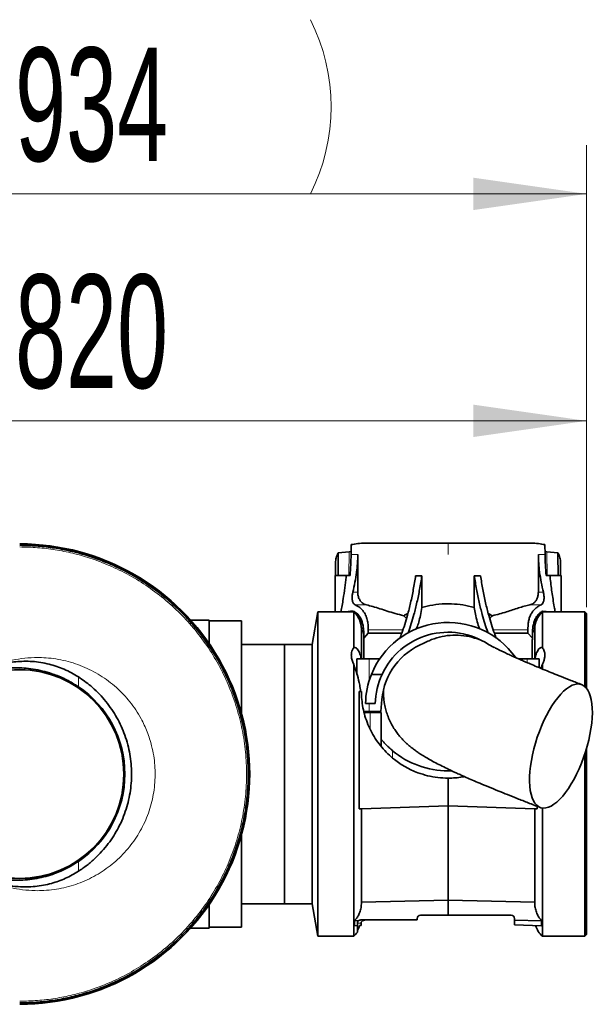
# Model space of a CAD drawing. Header units: millimetres. Extents: x 0 to 11920, y 0 to 8400.
# Tile 61 of 63: x 9642 to 9996, y 6203 to 6810. Entities that reach past the tile are written whole.
import ezdxf

# ---------------------------------------------------------------- set-up
doc = ezdxf.new("R2010")
doc.units = ezdxf.units.MM
doc.header["$LTSCALE"] = 20
doc.styles.add('SLDTEXTSTYLE0', font='TXT', dxfattribs={"width": 0.605})
doc.dimstyles.new('SLDDIMSTYLE3', dxfattribs={"dimtxt": 70, "dimasz": 70, "dimexe": 0, "dimexo": 0.0625, "dimgap": 17.5, "dimtad": 1, "dimdec": 1, "dimrnd": 1e-09, "dimzin": 12, "dimdsep": 46, "dimtxsty": 'SLDTEXTSTYLE0', "dimsah": 1, "dimcen": 0.09, "dimse1": 1, "dimsd1": 1, "dimadec": 0, "dimazin": 3, "dimtfac": 1, "dimtofl": 0, "dimtmove": 0, "dimatfit": 3, "dimfxl": 1, "dimfrac": 2, "dimtolj": 1, "dimtzin": 12, "dimarcsym": 0})

# ---------------------------------------------------------------- blocks, each defined once
blk = doc.blocks.new('_D_6')
at = {"color": 7, "linetype": 'Continuous', "lineweight": 0}
for p, q in [((9992.47, 6447.89), (9992.47, 6592.77)), ((9992.47, 6562.77), (9608.13, 6562.77))]:
    blk.add_line(p, q, dxfattribs=at)
at = {"color": 7, "linetype": 'Continuous', "lineweight": 18}
blk.add_solid([(9992.47, 6562.77), (9922.47, 6572.77), (9922.47, 6552.77)], dxfattribs=at)
at = {"color": 7, "linetype": 'Continuous', "lineweight": 18, "insert": (9608.13, 6653.01), "char_height": 70, "attachment_point": 1, "style": 'SLDTEXTSTYLE0'}
blk.add_mtext('1820', dxfattribs=at)
blk = doc.blocks.new('_D_7')
at = {"color": 7, "linetype": 'Continuous', "lineweight": 0}
for p, q in [((9992.47, 6447.89), (9992.47, 6732.77)), ((9992.47, 6702.77), (9595.45, 6702.77))]:
    blk.add_line(p, q, dxfattribs=at)
at = {"color": 7, "linetype": 'Continuous', "lineweight": 18}
for centre, start, end in [((9715.56, 6756.49), 153.43495, 206.56505), ((9714.59, 6756.49), 333.43495, 26.56505)]:
    blk.add_arc(centre, 120.11, start, end, dxfattribs=at)
blk.add_solid([(9992.47, 6702.77), (9922.47, 6712.77), (9922.47, 6692.77)], dxfattribs=at)
at = {"color": 7, "linetype": 'Continuous', "lineweight": 18, "insert": (9608.13, 6793.01), "char_height": 70, "attachment_point": 1, "style": 'SLDTEXTSTYLE0'}
blk.add_mtext('1934', dxfattribs=at)

msp = doc.modelspace()

# ---------------------------------------------------------------- linework, layer by layer
at = {"color": 7, "linetype": 'Continuous', "lineweight": 35}
for p, q in [((9847.23, 6486.4), (9847.09, 6480.39)), ((9858.19, 6487.39), (9906.97, 6487.39)), ((9906.97, 6487.39), (9955.76, 6487.39)), ((9966.85, 6480.39), (9966.72, 6486.4)), ((9838.65, 6480.39), (9839.19, 6481.38)), ((9839.07, 6467.39), (9839.2, 6480.39)), ((9845.91, 6482.05), (9839.19, 6481.38)), ((9839.2, 6480.39), (9839.19, 6481.38)), ((9847.13, 6482.22), (9845.91, 6482.05)), ((9851.22, 6457.1), (9851.22, 6480.39)), ((9962.72, 6480.39), (9962.72, 6457.1)), ((9968.04, 6482.05), (9966.81, 6482.24)), ((9974.75, 6481.38), (9968.04, 6482.05)), ((9974.75, 6481.38), (9975.29, 6480.39)), ((9974.75, 6481.38), (9974.75, 6480.39)), ((9974.75, 6480.39), (9974.87, 6467.39)), ((9837.47, 6467.39), (9837.47, 6474.38)), ((9976.47, 6474.38), (9976.47, 6467.39)), ((9837.22, 6467.39), (9837.22, 6444.89)), ((9843.97, 6467.39), (9837.22, 6467.39)), ((9844.06, 6467.39), (9843.97, 6466.43)), ((9844.06, 6467.39), (9843.97, 6467.39)), ((9846.5, 6467.39), (9844.06, 6467.39)), ((9886.94, 6467.27), (9890.8, 6467.25)), ((9890.8, 6467.25), (9890.8, 6447.58)), ((9927.01, 6467.27), (9923.15, 6467.25)), ((9923.15, 6447.58), (9923.15, 6467.25)), ((9969.89, 6467.39), (9967.45, 6467.39)), ((9969.97, 6466.43), (9969.89, 6467.39)), ((9969.97, 6467.39), (9969.89, 6467.39)), ((9976.72, 6467.39), (9969.97, 6467.39)), ((9976.72, 6444.89), (9976.72, 6467.39)), ((9826.5, 6444.89), (9822.97, 6424.89)), ((9848.73, 6444.89), (9826.5, 6444.89)), ((9826.5, 6344.89), (9826.5, 6444.89)), ((9848.38, 6445.38), (9849.15, 6445.17)), ((9848.73, 6423), (9848.73, 6444.89)), ((9849.15, 6445.17), (9849.15, 6445.17)), ((9931.76, 6444), (9934.35, 6442.55)), ((9964.79, 6445.17), (9965.56, 6445.38)), ((9964.79, 6445.17), (9964.79, 6445.17)), ((9991.47, 6444.89), (9965.21, 6444.89)), ((9965.21, 6444.89), (9965.21, 6423)), ((9965.56, 6445.38), (9969.67, 6444.89)), ((9992.47, 6443.89), (9991.47, 6444.89)), ((9991.47, 6398.86), (9991.47, 6444.89)), ((9992.47, 6443.89), (9992.47, 6397.79)), ((9759.47, 6439.89), (9748.01, 6439.89)), ((9759.47, 6439.89), (9759.47, 6425.35)), ((9779.47, 6439.39), (9759.47, 6439.39)), ((9779.47, 6439.39), (9779.47, 6382.24)), ((9881.3, 6440.84), (9879.59, 6442.55)), ((9854.82, 6434.89), (9853.46, 6434.89)), ((9853.47, 6415.89), (9853.47, 6434.39)), ((9854.9, 6428.78), (9857.64, 6431.82)), ((9857.64, 6431.82), (9857.64, 6433.91)), ((9878.4, 6431.82), (9857.64, 6431.82)), ((9956.3, 6431.82), (9935.55, 6431.82)), ((9956.3, 6433.91), (9956.3, 6431.82)), ((9956.3, 6431.82), (9959.04, 6428.78)), ((9960.48, 6434.89), (9959.13, 6434.89)), ((9960.47, 6415.89), (9960.47, 6434.39)), ((9854.9, 6428.78), (9854.97, 6427.37)), ((9854.97, 6427.37), (9854.97, 6415.89)), ((9958.97, 6415.89), (9958.97, 6427.37)), ((9805.97, 6424.89), (9779.47, 6424.89)), ((9822.97, 6424.89), (9805.97, 6424.89)), ((9805.97, 6264.89), (9805.97, 6424.89)), ((9805.97, 6344.89), (9805.97, 6424.89)), ((9822.97, 6344.89), (9822.97, 6424.89)), ((9935.42, 6422.99), (9931.88, 6424.87)), ((9850.72, 6415.89), (9850.72, 6406.39)), ((9858.22, 6415.89), (9850.72, 6415.89)), ((9864.68, 6415.89), (9858.22, 6415.89)), ((9955.72, 6415.89), (9950.64, 6415.89)), ((9963.22, 6415.89), (9955.72, 6415.89)), ((9963.22, 6410.54), (9963.22, 6415.89)), ((9848.73, 6244.89), (9848.73, 6412.62)), ((9965.21, 6412.62), (9965.21, 6409.81)), ((9859.64, 6406.39), (9866.18, 6406.39)), ((9852.01, 6395.89), (9852.01, 6323.52)), ((9852.01, 6395.89), (9853.47, 6395.89)), ((9866.13, 6390.96), (9865.47, 6383.39)), ((9858.22, 6383.39), (9854.99, 6383.39)), ((9858.22, 6388.39), (9855.98, 6388.39)), ((9856.25, 6383.39), (9856.42, 6382.89)), ((9861.98, 6388.39), (9858.22, 6388.39)), ((9865.47, 6383.39), (9858.22, 6383.39)), ((9858.88, 6382.89), (9855.08, 6382.89)), ((9865.72, 6382.89), (9858.88, 6382.89)), ((9865.72, 6366.32), (9865.72, 6382.89)), ((9865.72, 6361.82), (9865.72, 6366.32)), ((9992.47, 6360.75), (9992.47, 6245.89)), ((9991.47, 6244.89), (9991.47, 6357.53)), ((9906.97, 6346.89), (9908.95, 6346.92)), ((9805.97, 6264.89), (9805.97, 6344.89)), ((9822.97, 6264.89), (9822.97, 6344.89)), ((9826.5, 6244.89), (9826.5, 6344.89)), ((9906.97, 6325.39), (9906.97, 6342.39)), ((9852.01, 6323.52), (9853.47, 6323.52)), ((9853.47, 6323.52), (9906.97, 6325.39)), ((9853.47, 6265.54), (9853.47, 6323.52)), ((9906.97, 6325.39), (9960.47, 6323.52)), ((9906.97, 6267.06), (9906.97, 6325.39)), ((9960.47, 6265.54), (9960.47, 6323.52)), ((9961.93, 6323.52), (9960.47, 6323.52)), ((9961.93, 6323.52), (9961.93, 6325.04)), ((9965.21, 6323.97), (9965.21, 6244.89)), ((9779.47, 6307.54), (9779.47, 6250.39)), ((9759.47, 6264.42), (9759.47, 6249.89)), ((9779.47, 6264.89), (9805.97, 6264.89)), ((9805.97, 6264.89), (9822.97, 6264.89)), ((9822.97, 6264.89), (9826.5, 6244.89)), ((9906.97, 6267.06), (9853.47, 6265.9)), ((9906.97, 6267.06), (9960.47, 6265.9)), ((9906.97, 6257.89), (9906.97, 6267.06)), ((9887.97, 6255.89), (9887.97, 6255.1)), ((9906.97, 6257.89), (9889.97, 6257.89)), ((9906.97, 6257.89), (9945.97, 6257.89)), ((9947.97, 6254.73), (9947.97, 6255.89)), ((9748.01, 6249.89), (9759.47, 6249.89)), ((9759.47, 6250.39), (9779.47, 6250.39)), ((9849.26, 6254.45), (9851.78, 6254.49)), ((9849.26, 6254.45), (9849.26, 6251.37)), ((9849.26, 6251.37), (9850.97, 6251.42)), ((9850.97, 6252.89), (9850.97, 6251.42)), ((9850.97, 6251.42), (9850.97, 6247.4)), ((9875.37, 6254.89), (9852.97, 6254.89)), ((9853.29, 6251.48), (9853.29, 6252.89)), ((9875.37, 6254.89), (9887.97, 6255.1)), ((9887.97, 6254.89), (9875.37, 6254.89)), ((9887.97, 6255.1), (9887.97, 6254.89)), ((9964.69, 6254.45), (9947.97, 6254.73)), ((9947.97, 6251.81), (9947.97, 6254.73)), ((9964.69, 6251.37), (9947.97, 6251.81)), ((9964.69, 6254.45), (9964.69, 6251.37)), ((9826.5, 6244.89), (9848.73, 6244.89)), ((9965.21, 6244.89), (9991.47, 6244.89)), ((9991.47, 6244.89), (9992.47, 6245.89))]:
    msp.add_line(p, q, dxfattribs=at)
at = {"color": 8, "linetype": 'Continuous', "lineweight": 18}
for p, q in [((9906.97, 6480.39), (9906.97, 6487.39)), ((9838.65, 6480.39), (9839.2, 6480.39)), ((9845.91, 6482.05), (9845.76, 6467.39)), ((9847.09, 6480.39), (9851.22, 6480.39)), ((9962.72, 6480.39), (9966.85, 6480.39)), ((9968.04, 6482.05), (9968.18, 6467.39)), ((9974.75, 6480.39), (9975.29, 6480.39)), ((9843.97, 6466.43), (9843.97, 6467.39)), ((9969.97, 6466.43), (9969.97, 6467.39)), ((9848.14, 6457.1), (9851.22, 6457.1)), ((9962.72, 6457.1), (9965.8, 6457.1)), ((9848.38, 6444.89), (9848.38, 6445.38)), ((9849.57, 6449.28), (9856.54, 6449.28)), ((9957.41, 6449.28), (9964.38, 6449.28)), ((9965.56, 6444.89), (9965.56, 6445.38)), ((9857.64, 6433.91), (9879.11, 6433.91)), ((9934.84, 6433.91), (9956.3, 6433.91)), ((9858.22, 6402.37), (9858.22, 6415.89)), ((9955.72, 6413.68), (9955.72, 6415.89)), ((9678.71, 6404.84), (9678.71, 6398.77)), ((9858.22, 6383.39), (9858.22, 6388.39)), ((9858.88, 6382.89), (9858.88, 6372.63)), ((9872.72, 6359.29), (9872.72, 6354.79)), ((9678.71, 6291), (9678.71, 6284.92)), ((9853.29, 6252.89), (9850.97, 6252.89))]:
    msp.add_line(p, q, dxfattribs=at)
at = {"color": 7, "linetype": 'Continuous', "lineweight": 35, "flags": 128}
for points in [[(9991.82, 6358.62), (9992.89, 6362.2), (9993.8, 6365.79), (9994.57, 6369.34), (9995.18, 6372.83), (9995.63, 6376.23), (9995.91, 6379.5), (9996.03, 6382.63), (9995.97, 6385.57), (9995.74, 6388.31), (9995.34, 6390.82), (9994.78, 6393.07), (9994.07, 6395.06), (9993.19, 6396.75), (9992.18, 6398.15), (9991.02, 6399.22), (9989.74, 6399.98), (9988.35, 6400.4), (9986.85, 6400.48), (9985.26, 6400.23), (9983.6, 6399.64), (9981.88, 6398.73), (9980.11, 6397.49), (9978.31, 6395.94), (9976.49, 6394.1), (9974.68, 6391.98), (9972.88, 6389.59), (9971.12, 6386.97), (9969.41, 6384.12), (9967.76, 6381.09), (9966.18, 6377.88), (9964.7, 6374.54), (9963.33, 6371.1), (9962.07, 6367.57), (9960.94, 6364), (9959.95, 6360.41), (9959.1, 6356.83), (9958.41, 6353.31), (9957.88, 6349.86), (9957.52, 6346.52), (9957.32, 6343.32), (9957.29, 6340.28), (9957.44, 6337.44), (9957.75, 6334.81), (9958.23, 6332.43), (9958.87, 6330.3), (9959.66, 6328.46), (9960.61, 6326.91), (9961.7, 6325.68), (9962.91, 6324.76), (9964.25, 6324.17), (9965.7, 6323.92), (9967.25, 6324.01), (9968.87, 6324.43), (9970.57, 6325.18), (9972.32, 6326.26), (9974.1, 6327.65), (9975.91, 6329.35), (9977.73, 6331.33), (9979.54, 6333.59), (9981.32, 6336.1), (9983.06, 6338.83), (9984.74, 6341.78), (9986.35, 6344.9), (9987.88, 6348.17), (9989.31, 6351.57), (9990.63, 6355.06), (9991.82, 6358.62)], [(9852.36, 6251.46), (9852.64, 6251.46), (9852.96, 6251.47), (9853.29, 6251.48)]]:
    msp.add_lwpolyline(points, dxfattribs=at)
at = {"color": 7, "linetype": 'Continuous', "lineweight": 35}
for radius in [64.48, 64.33]:
    msp.add_circle((9642.47, 6344.89), radius, dxfattribs=at)
for centre, radius, start, end in [((9642.47, 6344.89), 142, 269.99999, 90.00001), ((9642.47, 6344.89), 141.9, 270, 90), ((9839.47, 6434.39), 14, 0.00067, 48.58998), ((9974.47, 6434.39), 14, 131.41002, 179.99933), ((9906.97, 6387.39), 51, 35.49247, 158.12703), ((9906.97, 6387.39), 45, 56.39612, 155.02523), ((9906.97, 6387.39), 41, 111.38526, 175.00004), ((9906.98, 6387.38), 51, 158.12751, 178.87561), ((9906.97, 6387.39), 45, 155.02513, 178.72638), ((9642.47, 6344.89), 64.94, 303.92109, 56.07891), ((9906.97, 6400.39), 53.5, 230.19452, 269.99976), ((9889.97, 6255.89), 2, 90.00009, 179.99991), ((9945.97, 6255.89), 2, 0.00009, 89.99991), ((9852.97, 6252.88), 2, 90.00708, 126.7343), ((9974.47, 6255.38), 14, 196.26571, 228.59225), ((9839.47, 6255.39), 14, 311.41197, 325.22631)]:
    msp.add_arc(centre, radius, start, end, dxfattribs=at)
for points, knots in [([(9847.23, 6486.4), (9848.53, 6486.65), (9851.34, 6487.18), (9855.02, 6487.36), (9857.37, 6487.38), (9858.19, 6487.39)], [0, 0, 0, 0, 0.360447, 0.776584, 1, 1, 1, 1]), ([(9955.76, 6487.39), (9956.58, 6487.38), (9958.91, 6487.36), (9962.59, 6487.18), (9965.4, 6486.65), (9966.72, 6486.4)], [0, 0, 0, 0, 0.223417, 0.634458, 1, 1, 1, 1]), ([(9642.47, 6485.99), (9645.84, 6485.92), (9652.57, 6485.78), (9662.63, 6484.65), (9672.58, 6482.87), (9682.4, 6480.35), (9692, 6477.14), (9701.35, 6473.25), (9710.39, 6468.7), (9719.1, 6463.51), (9727.4, 6457.72), (9735.27, 6451.34), (9742.65, 6444.43), (9749.53, 6436.98), (9755.85, 6429.08), (9761.6, 6420.73), (9766.73, 6412.01), (9771.22, 6402.93), (9775.04, 6393.56), (9778.19, 6383.93), (9780.64, 6374.11), (9782.38, 6364.12), (9783.4, 6354.06), (9783.69, 6343.93), (9783.26, 6333.82), (9782.11, 6323.75), (9780.24, 6313.81), (9777.65, 6304.01), (9774.38, 6294.43), (9770.42, 6285.1), (9765.81, 6276.09), (9760.56, 6267.43), (9754.71, 6259.17), (9748.27, 6251.34), (9741.31, 6244.01), (9733.82, 6237.18), (9725.87, 6230.91), (9717.48, 6225.23), (9708.72, 6220.16), (9699.61, 6215.73), (9690.21, 6211.97), (9680.56, 6208.89), (9670.72, 6206.51), (9661.06, 6204.91), (9651.63, 6203.95), (9645.53, 6203.84), (9642.47, 6203.78)], [0, 0, 0, 0, 0.022772, 0.045542, 0.06843, 0.0912, 0.114088, 0.136859, 0.159746, 0.182516, 0.205404, 0.228174, 0.251062, 0.273832, 0.29672, 0.31949, 0.342378, 0.365148, 0.388036, 0.410806, 0.433694, 0.456464, 0.479352, 0.502122, 0.525009, 0.54778, 0.570668, 0.593438, 0.616325, 0.639096, 0.661983, 0.684753, 0.707641, 0.730411, 0.753299, 0.776069, 0.798957, 0.821727, 0.844615, 0.867385, 0.890273, 0.913043, 0.935931, 0.958701, 0.979307, 1, 1, 1, 1]), ([(9837.47, 6474.38), (9837.51, 6475.46), (9837.57, 6477.53), (9838.3, 6479.46), (9838.65, 6480.39)], [0, 0, 0, 0, 0.524106, 1, 1, 1, 1]), ([(9847.09, 6480.39), (9847.03, 6478.22), (9846.91, 6473.88), (9846.63, 6469.55), (9846.5, 6467.39)], [0, 0, 0, 0, 0.4993, 1, 1, 1, 1]), ([(9848.14, 6457.1), (9848.6, 6459.14), (9849.52, 6463.22), (9850.49, 6469.15), (9851.11, 6474.88), (9851.19, 6478.55), (9851.22, 6480.39)], [0, 0, 0, 0, 0.266153, 0.532869, 0.765937, 1, 1, 1, 1]), ([(9962.72, 6480.39), (9962.76, 6478.56), (9962.83, 6474.89), (9963.45, 6469.17), (9964.43, 6463.22), (9965.34, 6459.14), (9965.8, 6457.1)], [0, 0, 0, 0, 0.233034, 0.467131, 0.733208, 1, 1, 1, 1]), ([(9967.45, 6467.39), (9967.31, 6469.54), (9967.04, 6473.87), (9966.92, 6478.21), (9966.85, 6480.39)], [0, 0, 0, 0, 0.498683, 1, 1, 1, 1]), ([(9975.29, 6480.39), (9975.64, 6479.48), (9976.37, 6477.54), (9976.44, 6475.47), (9976.47, 6474.38)], [0, 0, 0, 0, 0.469862, 1, 1, 1, 1]), ([(9843.97, 6466.43), (9843.45, 6461.95), (9842.61, 6454.74), (9841.34, 6447.6), (9840.86, 6444.89)], [0, 0, 0, 0, 0.620485, 1, 1, 1, 1]), ([(9886.94, 6467.27), (9886.48, 6464.4), (9885.6, 6458.81), (9883.91, 6450.67), (9882.12, 6443.49), (9880.26, 6437.22), (9878.7, 6432.51), (9877.6, 6429.74), (9877.22, 6428.75)], [0, 0, 0, 0, 0.218519, 0.427068, 0.625986, 0.775783, 0.92009, 1, 1, 1, 1]), ([(9890.8, 6467.25), (9890.35, 6464.45), (9889.49, 6458.96), (9887.84, 6450.97), (9886.1, 6443.92), (9884.28, 6437.75), (9883.06, 6433.93), (9882.33, 6432.01), (9882.27, 6431.86)], [0, 0, 0, 0, 0.2338441, 0.457232, 0.6705097, 0.8312522, 0.9862231, 1, 1, 1, 1]), ([(9923.15, 6467.25), (9923.59, 6464.45), (9924.46, 6458.96), (9926.11, 6450.97), (9927.85, 6443.92), (9929.67, 6437.75), (9930.88, 6433.96), (9931.6, 6432.06), (9931.65, 6431.93)], [0, 0, 0, 0, 0.234348, 0.458218, 0.671954, 0.833043, 0.988348, 1, 1, 1, 1]), ([(9927.01, 6467.27), (9927.46, 6464.4), (9928.35, 6458.81), (9930.04, 6450.67), (9931.83, 6443.49), (9933.69, 6437.22), (9935.27, 6432.44), (9936.39, 6429.6), (9936.81, 6428.54)], [0, 0, 0, 0, 0.217266, 0.424618, 0.622394, 0.771332, 0.914812, 1, 1, 1, 1]), ([(9973.08, 6444.89), (9972.89, 6445.97), (9972.18, 6450.08), (9970.98, 6457.24), (9970.31, 6463.36), (9969.97, 6466.43)], [0, 0, 0, 0, 0.151299, 0.574881, 1, 1, 1, 1]), ([(9849.57, 6449.28), (9849.18, 6449.56), (9848.29, 6450.19), (9847.8, 6452.02), (9847.67, 6454.09), (9847.87, 6455.84), (9848.09, 6456.85), (9848.14, 6457.1)], [0, 0, 0, 0, 0.1635921, 0.3793071, 0.6341125, 0.9081482, 1, 1, 1, 1]), ([(9856.54, 6449.28), (9856.08, 6449.42), (9855.16, 6449.69), (9853.68, 6450.64), (9852.37, 6452.2), (9851.48, 6454.39), (9851.23, 6456.06), (9851.22, 6456.99), (9851.22, 6457.1)], [0, 0, 0, 0, 0.139012, 0.281853, 0.509097, 0.72662, 0.966467, 1, 1, 1, 1]), ([(9962.72, 6457.1), (9962.68, 6456.35), (9962.59, 6454.89), (9961.89, 6452.87), (9960.68, 6450.99), (9959.07, 6449.76), (9957.82, 6449.4), (9957.41, 6449.28)], [0, 0, 0, 0, 0.221201, 0.426465, 0.62076, 0.873186, 1, 1, 1, 1]), ([(9965.8, 6457.1), (9965.95, 6456.32), (9966.24, 6454.83), (9966.23, 6452.71), (9965.89, 6450.97), (9965.23, 6449.76), (9964.6, 6449.41), (9964.38, 6449.28)], [0, 0, 0, 0, 0.281488, 0.538071, 0.746223, 0.911466, 1, 1, 1, 1]), ([(9890.8, 6447.58), (9891.85, 6447.88), (9895.3, 6448.85), (9901.43, 6449.82), (9908.88, 6450.04), (9916.22, 6449.37), (9920.83, 6448.18), (9923.15, 6447.58)], [0, 0, 0, 0, 0.099783, 0.328106, 0.565258, 0.781216, 1, 1, 1, 1]), ([(9844.41, 6444.89), (9844.78, 6444.98), (9846.08, 6445.3), (9847.42, 6445.35), (9848.38, 6445.38)], [0, 0, 0, 0, 0.282157, 1, 1, 1, 1]), ([(9849.15, 6445.17), (9850.08, 6444.44), (9852.02, 6442.93), (9853.66, 6439.73), (9854.53, 6436.52), (9854.85, 6433.61), (9854.96, 6431.04), (9854.92, 6429.47), (9854.9, 6428.78)], [0, 0, 0, 0, 0.192835, 0.402772, 0.576591, 0.740962, 0.885849, 1, 1, 1, 1]), ([(9857.64, 6433.91), (9857.64, 6434.75), (9857.63, 6436.56), (9857.34, 6439.39), (9856.47, 6442.34), (9854.9, 6445.2), (9852.6, 6447.69), (9850.57, 6448.75), (9849.57, 6449.28)], [0, 0, 0, 0, 0.1369561, 0.2925218, 0.4604864, 0.6305522, 0.8177075, 1, 1, 1, 1]), ([(9856.54, 6449.28), (9857.88, 6448.94), (9860.68, 6448.24), (9864.96, 6446.87), (9869.56, 6445.39), (9874.45, 6443.88), (9877.85, 6443), (9879.59, 6442.55)], [0, 0, 0, 0, 0.1729656, 0.3607511, 0.5613077, 0.7756092, 1, 1, 1, 1]), ([(9879.59, 6442.55), (9879.87, 6442.73), (9880.69, 6443.24), (9881.57, 6443.64), (9882.16, 6443.9)], [0, 0, 0, 0, 0.341066, 1, 1, 1, 1]), ([(9887.33, 6434.27), (9887.48, 6434.6), (9888.11, 6436.03), (9888.96, 6438.89), (9890.01, 6442.98), (9890.52, 6445.99), (9890.8, 6447.58)], [0, 0, 0, 0, 0.079989, 0.33774, 0.647801, 1, 1, 1, 1]), ([(9923.15, 6447.58), (9923.37, 6446.25), (9923.87, 6443.32), (9924.93, 6439.04), (9925.85, 6435.94), (9926.49, 6434.49), (9926.56, 6434.35)], [0, 0, 0, 0, 0.29484, 0.651455, 0.966679, 1, 1, 1, 1]), ([(9934.35, 6442.55), (9935.82, 6442.93), (9938.71, 6443.67), (9944.08, 6445.28), (9949.15, 6446.94), (9953.95, 6448.42), (9956.28, 6449), (9957.41, 6449.28)], [0, 0, 0, 0, 0.188989, 0.372917, 0.700152, 0.854951, 1, 1, 1, 1]), ([(9964.38, 6449.28), (9963.76, 6448.98), (9962.5, 6448.37), (9960.8, 6447.04), (9959.3, 6445.41), (9958, 6443.4), (9957.06, 6441.09), (9956.5, 6438.59), (9956.31, 6436.19), (9956.3, 6434.64), (9956.3, 6433.91)], [0, 0, 0, 0, 0.11075, 0.2256, 0.346868, 0.469423, 0.610575, 0.748753, 0.882061, 1, 1, 1, 1]), ([(9959.04, 6428.78), (9959.03, 6429.35), (9959, 6430.64), (9959.05, 6432.78), (9959.24, 6435.26), (9959.71, 6437.75), (9960.5, 6440.07), (9961.57, 6442.09), (9962.98, 6443.88), (9964.19, 6444.74), (9964.79, 6445.17)], [0, 0, 0, 0, 0.093937, 0.2123914, 0.3522687, 0.504186, 0.6294206, 0.7547116, 0.8794804, 1, 1, 1, 1]), ([(9851.22, 6441.78), (9851.29, 6441.72), (9851.89, 6441.21), (9852.78, 6440.03), (9853.84, 6438.29), (9854.26, 6437.02), (9854.47, 6436.39)], [0, 0, 0, 0, 0.045165, 0.371596, 0.688674, 1, 1, 1, 1]), ([(9934.35, 6442.55), (9934.11, 6442.33), (9933.51, 6441.8), (9932.97, 6441.2), (9932.65, 6440.84)], [0, 0, 0, 0, 0.405033, 1, 1, 1, 1]), ([(9959.38, 6435.72), (9959.59, 6436.54), (9960.02, 6438.24), (9961.25, 6440.25), (9962.27, 6441.31), (9962.66, 6441.71)], [0, 0, 0, 0, 0.363711, 0.757865, 1, 1, 1, 1]), ([(9853.47, 6433.35), (9853.48, 6433.38), (9853.53, 6433.51), (9853.84, 6433.61), (9854.2, 6433.37), (9854.52, 6432.85), (9854.76, 6432.14), (9854.9, 6431.39), (9854.92, 6430.92), (9854.94, 6430.73)], [0, 0, 0, 0, 0.023883, 0.109353, 0.218067, 0.365323, 0.607565, 0.841787, 1, 1, 1, 1]), ([(9959.03, 6430.95), (9959.05, 6431.21), (9959.1, 6431.71), (9959.28, 6432.45), (9959.54, 6433.09), (9959.95, 6433.62), (9960.39, 6433.53), (9960.46, 6433.4), (9960.47, 6433.38)], [0, 0, 0, 0, 0.230818, 0.450742, 0.678424, 0.869548, 0.98064, 1, 1, 1, 1]), ([(9892.02, 6425.56), (9893.1, 6426.12), (9896.15, 6427.71), (9901.55, 6429.51), (9908.18, 6430.64), (9914.94, 6430.6), (9921.82, 6429.52), (9926.16, 6427.83), (9928.4, 6426.96)], [0, 0, 0, 0, 0.096663, 0.273443, 0.450239, 0.629789, 0.80936, 1, 1, 1, 1]), ([(9958.97, 6427.37), (9958.97, 6427.42), (9958.97, 6427.89), (9959.01, 6428.36), (9959.04, 6428.78)], [0, 0, 0, 0, 0.0918702, 1, 1, 1, 1]), ([(9848.73, 6423), (9848.42, 6422.51), (9847.8, 6421.53), (9847.26, 6419.67), (9847.16, 6417.52), (9847.6, 6415.04), (9848.34, 6413.47), (9848.73, 6412.62)], [0, 0, 0, 0, 0.159055, 0.318004, 0.523873, 0.744965, 1, 1, 1, 1]), ([(9853.28, 6415.89), (9853.27, 6415.92), (9853.21, 6416.97), (9852.79, 6418.47), (9852.06, 6420.32), (9851.34, 6421.54), (9850.49, 6422.48), (9849.58, 6423.05), (9848.98, 6423.01), (9848.73, 6423)], [0, 0, 0, 0, 0.0128617, 0.3433731, 0.5048277, 0.6652492, 0.8048414, 0.9206889, 1, 1, 1, 1]), ([(9989.5, 6400.08), (9987.24, 6400.95), (9983, 6402.59), (9977.03, 6404.95), (9971.79, 6407.04), (9966.81, 6409.05), (9962.16, 6410.96), (9957.9, 6412.75), (9954.44, 6414.23), (9951.7, 6415.41), (9949.6, 6416.34), (9947.97, 6417.06), (9946.6, 6417.68), (9945.28, 6418.29), (9943.75, 6418.99), (9942.02, 6419.8), (9940.16, 6420.7), (9938.43, 6421.55), (9936.97, 6422.3), (9936.03, 6422.8), (9935.57, 6423.05), (9935.48, 6423.1)], [0, 0, 0, 0, 0.123317, 0.232163, 0.327819, 0.411493, 0.506392, 0.584467, 0.647808, 0.698152, 0.736927, 0.765275, 0.78901, 0.813861, 0.839588, 0.875058, 0.910902, 0.94553, 0.973439, 0.994614, 1, 1, 1, 1]), ([(9965.21, 6423), (9964.97, 6423.01), (9964.36, 6423.05), (9963.45, 6422.48), (9962.61, 6421.56), (9961.89, 6420.34), (9961.16, 6418.49), (9960.74, 6416.97), (9960.67, 6415.92), (9960.67, 6415.89)], [0, 0, 0, 0, 0.07931, 0.195167, 0.334757, 0.488951, 0.65663, 0.987139, 1, 1, 1, 1]), ([(9965.21, 6412.62), (9965.28, 6412.76), (9965.7, 6413.55), (9966.29, 6415.04), (9966.76, 6417.27), (9966.73, 6419.6), (9966.13, 6421.6), (9965.45, 6422.63), (9965.21, 6423)], [0, 0, 0, 0, 0.041096, 0.245581, 0.439672, 0.661348, 0.879971, 1, 1, 1, 1]), ([(9606.91, 6409.43), (9612.39, 6410.4), (9620.62, 6411.85), (9631.67, 6413.33), (9638.92, 6414.14), (9645.12, 6414.53), (9650.31, 6414.42), (9655.51, 6413.81), (9660.55, 6412.78), (9665.36, 6411.35), (9669.95, 6409.58), (9674.43, 6407.44), (9677.28, 6405.71), (9678.71, 6404.84)], [0, 0, 0, 0, 0.22558, 0.338734, 0.451916, 0.521235, 0.590518, 0.661819, 0.733127, 0.798958, 0.864795, 0.932396, 1, 1, 1, 1]), ([(9606.91, 6401.79), (9608.72, 6402.73), (9612.36, 6404.63), (9617.97, 6406.78), (9623.59, 6408.43), (9629.22, 6409.59), (9634.98, 6410.28), (9640.8, 6410.49), (9646.6, 6410.21), (9652.36, 6409.44), (9658.11, 6408.18), (9664.54, 6406.17), (9671.55, 6403.22), (9676.31, 6400.26), (9678.71, 6398.77)], [0, 0, 0, 0, 0.081159, 0.162989, 0.237995, 0.313529, 0.390684, 0.468411, 0.544362, 0.620856, 0.699039, 0.777816, 0.888057, 1, 1, 1, 1]), ([(9848.73, 6412.62), (9848.91, 6412.09), (9849.66, 6409.76), (9851.06, 6405.54), (9852.36, 6400.49), (9852.85, 6397.2), (9853.04, 6395.89)], [0, 0, 0, 0, 0.098038, 0.423411, 0.770323, 1, 1, 1, 1]), ([(9964.39, 6410.06), (9964.49, 6410.37), (9964.76, 6411.23), (9965.04, 6412.09), (9965.21, 6412.62)], [0, 0, 0, 0, 0.370499, 1, 1, 1, 1]), ([(9678.71, 6404.84), (9681.3, 6403.05), (9685.52, 6400.12), (9690.73, 6395.28), (9694.79, 6390.88), (9698.49, 6386.1), (9701.78, 6381.03), (9704.59, 6375.75), (9706.96, 6370.25), (9708.87, 6364.52), (9710.29, 6358.65), (9711.19, 6352.74), (9711.6, 6346.79), (9711.51, 6340.76), (9710.91, 6334.76), (9709.81, 6328.88), (9708.23, 6323.12), (9706.15, 6317.46), (9703.59, 6312), (9700.6, 6306.82), (9697.2, 6301.9), (9693.36, 6297.24), (9688.99, 6292.79), (9684.14, 6288.6), (9680.53, 6286.15), (9678.71, 6284.92)], [0, 0, 0, 0, 0.066245, 0.107799, 0.149352, 0.192116, 0.23488, 0.276393, 0.317907, 0.36063, 0.403352, 0.444801, 0.48625, 0.528897, 0.571542, 0.613002, 0.654461, 0.697122, 0.739783, 0.781275, 0.822767, 0.865461, 0.908156, 0.953884, 1, 1, 1, 1]), ([(9853.47, 6395.89), (9853.52, 6394.23), (9853.61, 6390.87), (9854.36, 6385.78), (9855.6, 6380.63), (9857.42, 6375.48), (9859.8, 6370.45), (9862.68, 6365.71), (9866, 6361.35), (9869.67, 6357.41), (9874.47, 6353.2), (9880.61, 6349.09), (9887.59, 6345.83), (9894.33, 6343.79), (9900.6, 6342.61), (9904.85, 6342.46), (9906.97, 6342.39)], [0, 0, 0, 0, 0.058962, 0.120214, 0.18319, 0.248166, 0.314709, 0.381982, 0.445685, 0.509935, 0.574185, 0.673406, 0.772641, 0.848343, 0.924305, 1, 1, 1, 1]), ([(9867.11, 6396.37), (9867.11, 6396.31), (9867.09, 6395.69), (9867.1, 6394.24), (9867.21, 6391.83), (9867.58, 6388.74), (9868.25, 6385.43), (9869.27, 6381.96), (9870.57, 6378.61), (9872.17, 6375.36), (9873.91, 6372.45), (9875.68, 6369.96), (9877.55, 6367.64), (9879.41, 6365.63), (9881.26, 6363.84), (9882.93, 6362.36), (9884.77, 6360.86), (9886.77, 6359.37), (9888.86, 6357.92), (9890.78, 6356.68), (9893.06, 6355.27), (9895.87, 6353.65), (9899.44, 6351.72), (9903.3, 6349.75), (9906.48, 6348.21), (9908.86, 6347.08), (9910.54, 6346.29), (9912.61, 6345.34), (9915.21, 6344.17), (9918.39, 6342.75), (9922.23, 6341.08), (9926.81, 6339.12), (9932.23, 6336.86), (9937.93, 6334.52), (9943.85, 6332.14), (9949.9, 6329.73), (9956.62, 6327.1), (9961.35, 6325.28), (9963.83, 6324.32)], [0, 0, 0, 0, 0.00148, 0.014464, 0.033881, 0.057802, 0.086953, 0.11278, 0.142044, 0.170712, 0.197244, 0.221143, 0.241979, 0.266759, 0.284956, 0.302173, 0.318862, 0.340377, 0.360364, 0.378233, 0.393733, 0.42307, 0.453923, 0.48838, 0.5243, 0.536396, 0.550024, 0.567613, 0.589602, 0.616497, 0.648884, 0.687431, 0.732873, 0.785985, 0.831344, 0.88185, 0.937918, 1, 1, 1, 1]), ([(9865.72, 6366.32), (9865.8, 6366.23), (9866.07, 6365.9), (9866.79, 6365.05), (9867.84, 6363.89), (9869.15, 6362.53), (9870.73, 6361), (9871.96, 6359.94), (9872.72, 6359.29)], [0, 0, 0, 0, 0.035223, 0.127186, 0.336556, 0.509742, 0.695446, 1, 1, 1, 1]), ([(9906.97, 6342.39), (9908.45, 6342.43), (9911.41, 6342.51), (9914.76, 6342.88), (9916.61, 6343.29), (9917, 6343.37)], [0, 0, 0, 0, 0.439564, 0.879098, 1, 1, 1, 1]), ([(9678.71, 6291), (9677.17, 6290.02), (9674.09, 6288.05), (9669.15, 6285.56), (9664, 6283.44), (9658.61, 6281.73), (9653.03, 6280.45), (9647.35, 6279.64), (9641.62, 6279.3), (9635.86, 6279.43), (9630.06, 6280.05), (9623.19, 6281.39), (9615.3, 6283.76), (9609.72, 6286.57), (9606.91, 6287.98)], [0, 0, 0, 0, 0.072357, 0.14519, 0.219117, 0.293536, 0.369504, 0.445994, 0.5213, 0.597105, 0.67451, 0.752452, 0.8751, 1, 1, 1, 1]), ([(9678.71, 6284.92), (9676.1, 6283.4), (9672.16, 6281.09), (9666.49, 6278.82), (9661.94, 6277.36), (9657.12, 6276.24), (9652.02, 6275.5), (9646.82, 6275.22), (9640.41, 6275.47), (9632.87, 6276.27), (9621.29, 6277.82), (9612.66, 6279.33), (9606.91, 6280.34)], [0, 0, 0, 0, 0.122182, 0.184684, 0.247182, 0.316009, 0.384829, 0.455771, 0.526735, 0.644899, 0.763053, 1, 1, 1, 1]), ([(9853.47, 6265.54), (9853.46, 6265.04), (9853.42, 6263.55), (9852.98, 6261.05), (9852.02, 6258.44), (9850.76, 6256.2), (9849.76, 6255.04), (9849.26, 6254.45)], [0, 0, 0, 0, 0.123757, 0.368461, 0.621249, 0.808439, 1, 1, 1, 1]), ([(9960.47, 6265.54), (9960.49, 6265.04), (9960.52, 6263.55), (9960.97, 6261.05), (9961.92, 6258.44), (9963.18, 6256.2), (9964.18, 6255.04), (9964.69, 6254.45)], [0, 0, 0, 0, 0.123756, 0.368458, 0.621245, 0.808434, 1, 1, 1, 1]), ([(9850.97, 6252.89), (9851.03, 6253.25), (9851.12, 6253.88), (9851.58, 6254.31), (9851.78, 6254.49)], [0, 0, 0, 0, 0.583346, 1, 1, 1, 1]), ([(9850.97, 6248.14), (9851.05, 6248.36), (9851.27, 6249), (9851.82, 6250.07), (9852.17, 6250.97), (9852.36, 6251.46)], [0, 0, 0, 0, 0.189119, 0.568164, 1, 1, 1, 1]), ([(9856.08, 6254.89), (9855.61, 6254.85), (9854.87, 6254.79), (9854.02, 6254.32), (9853.53, 6253.8), (9853.31, 6253.29), (9853.3, 6252.98), (9853.29, 6252.89)], [0, 0, 0, 0, 0.368972, 0.577829, 0.7526916, 0.9287139, 1, 1, 1, 1])]:
    msp.add_open_spline(points, degree=3, knots=knots, dxfattribs=at)
at = {"color": 8, "linetype": 'Continuous', "lineweight": 18}
for points, knots in [([(9642.47, 6484.96), (9646.16, 6484.88), (9653.5, 6484.71), (9664.45, 6483.36), (9675.26, 6481.22), (9685.88, 6478.22), (9697.07, 6474.08), (9708.66, 6468.6), (9720.46, 6461.52), (9731.51, 6453.31), (9741.7, 6444.07), (9750.94, 6433.88), (9759.14, 6422.82), (9766.21, 6411.02), (9772.09, 6398.59), (9776.73, 6385.62), (9780.09, 6372.21), (9782.11, 6358.52), (9782.78, 6344.76), (9782.09, 6331.03), (9780.06, 6317.42), (9776.71, 6304.06), (9772.06, 6291.12), (9766.18, 6278.69), (9759.09, 6266.88), (9750.89, 6255.83), (9741.65, 6245.65), (9731.46, 6236.41), (9720.39, 6228.21), (9708.6, 6221.14), (9696.99, 6215.66), (9685.8, 6211.52), (9675.19, 6208.53), (9664.41, 6206.4), (9653.49, 6205.06), (9646.15, 6204.89), (9642.47, 6204.81)], [0, 0, 0, 0, 0.025107, 0.050084, 0.075091, 0.100237, 0.125245, 0.156342, 0.187542, 0.218944, 0.250088, 0.281205, 0.312576, 0.343828, 0.37492, 0.406152, 0.437612, 0.469053, 0.500357, 0.531452, 0.562652, 0.594053, 0.625197, 0.656314, 0.687687, 0.718938, 0.75003, 0.781262, 0.812647, 0.843771, 0.874905, 0.900022, 0.925075, 0.949988, 0.974911, 1, 1, 1, 1]), ([(9606.91, 6409.43), (9608.57, 6409.75), (9614.93, 6410.95), (9624.58, 6412.76), (9635.15, 6414.73), (9643.63, 6416.21), (9650.83, 6416.87), (9657.43, 6416.75), (9663.4, 6416.2), (9669.45, 6415.11), (9675.45, 6413.51), (9681.28, 6411.4), (9686.88, 6408.82), (9692.23, 6405.8), (9697.37, 6402.29), (9702.16, 6398.36), (9706.56, 6394.08), (9710.58, 6389.46), (9714.23, 6384.46), (9717.93, 6378.33), (9721.37, 6370.95), (9723.85, 6363.22), (9725.28, 6356.27), (9725.98, 6350.27), (9726.19, 6344.29), (9725.89, 6338.26), (9725.07, 6332.28), (9723.76, 6326.43), (9721.98, 6320.74), (9719.72, 6315.17), (9716.98, 6309.81), (9713.82, 6304.71), (9710.25, 6299.91), (9706.27, 6295.37), (9701.91, 6291.19), (9697.21, 6287.37), (9692.22, 6283.97), (9686.91, 6280.96), (9681.37, 6278.41), (9675.64, 6276.33), (9669.75, 6274.72), (9663.68, 6273.61), (9657.71, 6273.03), (9651.22, 6272.89), (9644.25, 6273.48), (9635.93, 6274.88), (9625.53, 6276.83), (9615.61, 6278.68), (9608.94, 6279.95), (9606.91, 6280.34)], [0, 0, 0, 0, 0.015858, 0.060411, 0.091619, 0.116234, 0.140808, 0.158907, 0.177773, 0.196768, 0.216173, 0.235722, 0.254597, 0.273606, 0.293035, 0.312615, 0.331387, 0.350294, 0.369625, 0.389109, 0.417048, 0.445449, 0.464705, 0.483219, 0.501733, 0.520512, 0.539568, 0.557994, 0.576417, 0.595099, 0.614047, 0.632557, 0.651063, 0.669825, 0.688849, 0.707402, 0.726279, 0.745151, 0.764354, 0.78311, 0.801992, 0.821275, 0.840695, 0.857876, 0.881841, 0.905845, 0.936605, 0.98065, 1, 1, 1, 1])]:
    msp.add_open_spline(points, degree=3, knots=knots, dxfattribs=at)

# ---------------------------------------------------------------- dimensions: what is measured, and where the dimension line sits
at = {"color": 7, "linetype": 'Continuous', "lineweight": 18}
dim = msp.add_linear_dim(base=(8172.47, 6702.77), p1=(9992.47, 6443.89), p2=(8172.47, 6397.39), text='(<>)', dimstyle='SLDDIMSTYLE3', dxfattribs=at)
dim.commit()
dim.dimension.update_dxf_attribs({"geometry": '_D_7', "text_midpoint": (9715.08, 6702.77), "dimtype": 160})
dim = msp.add_linear_dim(base=(9992.47, 6562.77), p1=(8172.47, 6397.39), p2=(9992.47, 6443.89), dimstyle='SLDDIMSTYLE3', dxfattribs=at)
dim.commit()
dim.dimension.update_dxf_attribs({"geometry": '_D_6', "text_midpoint": (9715.08, 6562.77), "dimtype": 160})

doc.saveas('drawing.dxf')
